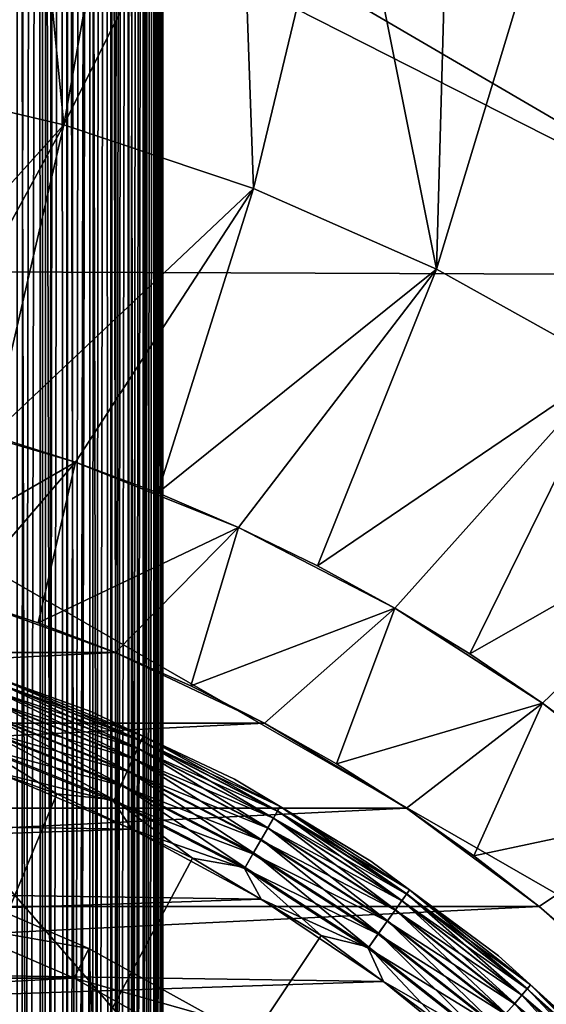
# Model space of a CAD drawing. Header units: metres. Extents: x -105 to 105, y -68 to 103.
# Tile 188 of 256: x 3.01 to 5.91, y 2.9 to 8.31. Entities that reach past the tile are written whole.
import ezdxf

# ---------------------------------------------------------------- set-up
doc = ezdxf.new("R2010")
doc.units = ezdxf.units.M
doc.layers.add('solid_FIT-BATH-150_SW0001', color=7, linetype='CONTINUOUS')
doc.layers.add('solid_FIT-BATH-150_SW0001_01', color=7, linetype='CONTINUOUS')

msp = doc.modelspace()

# ---------------------------------------------------------------- linework, layer by layer
at = {"layer": 'solid_FIT-BATH-150_SW0001'}
for points in [[(7.418929, 6.905749, 15.924071), (0, 11.240217, 15.982179), (0, 10.669491, 15.975034)], [(7.418929, 6.905749, 15.924071), (7.468359, 11.233982, 15.982239), (0, 11.240217, 15.982179)], [(7.418929, 6.905749, 15.924071), (0, 10.669491, 15.975034), (0, 6.935082, 15.924421)], [(3.685249, 2.69447, 15.858294), (0, 6.935082, 15.924421), (0, 2.69447, 15.858294)], [(3.539544, 4.83183, -36.203499), (-4.359771, 4.443987, -36.203499), (-3.539374, 4.831905, -36.203499)], [(4.359994, 4.443869, -36.203499), (-5.139493, 3.976613, -36.203499), (-4.359771, 4.443987, -36.203499)], [(5.139667, 3.976497, -36.203499), (-5.86811, 3.436203, -36.203499), (-5.139493, 3.976613, -36.203499)], [(5.868245, 3.436093, -36.203499), (-6.540164, 2.82712, -36.203499), (-5.86811, 3.436203, -36.203499)], [(3.313405, 3.042087, -19.703499), (-3.980774, 2.671716, -19.703499), (-3.313188, 3.042195, -19.703499)]]:
    msp.add_3dface(points, dxfattribs=at)
at = {"layer": 'solid_FIT-BATH-150_SW0001_01'}
for points in [[(3, -33.664112, 59.796501), (3, 21.43195, 59.796501), (3.040517, 21.343046, 59.797527)], [(3, -33.664112, 59.796501), (3.040517, 21.343046, 59.797527), (3.080972, 21.254049, 59.80061)], [(3, -33.664112, 59.796501), (3.080972, 21.254049, 59.80061), (3.12122, 21.165051, 59.80574)], [(3.138919, -33.664112, 59.808655), (3, -33.664112, 59.796501), (3.12122, 21.165051, 59.80574)], [(3.138919, -33.664112, 59.808655), (3.12122, 21.165051, 59.80574), (3.161157, 21.076048, 59.812901)], [(3.138919, -33.664112, 59.808655), (3.161157, 21.076048, 59.812901), (3.20068, 20.987041, 59.822083)], [(3.138919, -33.664112, 59.808655), (3.20068, 20.987041, 59.822083), (3.207005, 20.972694, 59.823746)], [(3.138919, -33.664112, 59.808655), (3.207005, 20.972694, 59.823746), (3.239683, 20.898045, 59.833252)], [(3.273747, -33.664112, 59.844795), (3.138919, -33.664112, 59.808655), (3.239683, 20.898045, 59.833252)], [(3.273747, -33.664112, 59.844795), (3.239683, 20.898045, 59.833252), (3.278069, 20.809046, 59.846382)], [(3.273747, -33.664112, 59.844795), (3.278069, 20.809046, 59.846382), (3.315742, 20.720045, 59.861446)], [(3.273747, -33.664112, 59.844795), (3.315742, 20.720045, 59.861446), (3.352604, 20.631039, 59.878399)], [(3.273747, -33.664112, 59.844795), (3.352604, 20.631039, 59.878399), (3.38856, 20.542028, 59.897202)], [(3.273747, -33.664112, 59.844795), (3.38856, 20.542028, 59.897202), (3.399937, 20.513348, 59.903645)], [(3.400242, -33.664112, 59.90382), (3.273747, -33.664112, 59.844795), (3.399937, 20.513348, 59.903645)], [(3.400242, -33.664112, 59.90382), (3.399937, 20.513348, 59.903645), (3.423515, 20.453022, 59.917801)], [(3.400242, -33.664112, 59.90382), (3.423515, 20.453022, 59.917801), (3.457379, 20.364017, 59.940144)], [(3.400242, -33.664112, 59.90382), (3.457379, 20.364017, 59.940144), (3.490068, 20.275011, 59.964176)], [(3.514551, -33.664112, 59.983936), (3.400242, -33.664112, 59.90382), (3.490068, 20.275011, 59.964176)], [(3.514551, -33.664112, 59.983936), (3.490068, 20.275011, 59.964176), (3.521496, 20.186005, 59.989838)], [(3.514551, -33.664112, 59.983936), (3.521496, 20.186005, 59.989838), (3.551583, 20.096998, 60.017056)], [(3.514551, -33.664112, 59.983936), (3.551583, 20.096998, 60.017056), (3.565638, 20.053926, 60.030769)], [(3.514551, -33.664112, 59.983936), (3.565638, 20.053926, 60.030769), (3.580251, 20.007994, 60.045765)], [(3.514551, -33.664112, 59.983936), (3.580251, 20.007994, 60.045765), (3.607426, 19.918993, 60.075893)], [(3.613194, -33.664112, 60.082699), (3.514551, -33.664112, 59.983936), (3.607426, 19.918993, 60.075893)], [(3.613194, -33.664112, 60.082699), (3.607426, 19.918993, 60.075893), (3.633039, 19.829992, 60.107357)], [(3.613194, -33.664112, 60.082699), (3.633039, 19.829992, 60.107357), (3.657024, 19.740992, 60.140079)], [(3.613194, -33.664112, 60.082699), (3.657024, 19.740992, 60.140079), (3.679319, 19.651989, 60.173981)], [(3.613194, -33.664112, 60.082699), (3.679319, 19.651989, 60.173981), (3.692791, 19.594517, 60.196449)], [(3.693169, -33.664112, 60.197105), (3.613194, -33.664112, 60.082699), (3.692791, 19.594517, 60.196449)], [(3.693169, -33.664112, 60.197105), (3.692791, 19.594517, 60.196449), (3.699867, 19.562984, 60.208961)], [(3.693169, -33.664112, 60.197105), (3.699867, 19.562984, 60.208961), (3.718615, 19.473978, 60.244946)], [(3.693169, -33.664112, 60.197105), (3.718615, 19.473978, 60.244946), (3.735514, 19.384966, 60.28183)], [(3.693169, -33.664112, 60.197105), (3.735514, 19.384966, 60.28183), (3.750522, 19.295948, 60.319523)], [(3.75204, -33.664112, 60.323673), (3.693169, -33.664112, 60.197105), (3.750522, 19.295948, 60.319523)], [(3.75204, -33.664112, 60.323673), (3.750522, 19.295948, 60.319523), (3.7636, 19.206924, 60.357933)], [(3.75204, -33.664112, 60.323673), (3.7636, 19.206924, 60.357933), (3.772731, 19.135014, 60.389412)], [(3.75204, -33.664112, 60.323673), (3.772731, 19.135014, 60.389412), (3.774714, 19.117899, 60.396954)], [(3.75204, -33.664112, 60.323673), (3.774714, 19.117899, 60.396954), (3.783834, 19.028872, 60.436489)], [(3.788015, -33.664112, 60.458546), (3.75204, -33.664112, 60.323673), (3.783834, 19.028872, 60.436489)], [(3.788015, -33.664112, 60.458546), (3.783834, 19.028872, 60.436489), (3.790939, 18.93984, 60.476437)], [(3.788015, -33.664112, 60.458546), (3.790939, 18.93984, 60.476437), (3.796009, 18.850805, 60.516693)], [(3.788015, -33.664112, 60.458546), (3.796009, 18.850805, 60.516693), (3.799032, 18.761766, 60.557156)], [(3.788015, -33.664112, 60.458546), (3.799032, 18.761766, 60.557156), (3.8, 18.675392, 60.5965)], [(3, 18.675392, 72.796501), (3, -33.664112, 72.796501), (3.137956, -33.664112, 72.784515)], [(3, 18.675392, 72.796501), (3.137956, -33.664112, 72.784515), (3.138919, 18.675392, 72.784348)], [(3.138919, 18.675392, 72.784348), (3.137956, -33.664112, 72.784515), (3.272829, -33.664112, 72.748543)], [(3.273747, 18.675392, 72.748207), (3.138919, 18.675392, 72.784348), (3.272829, -33.664112, 72.748543)], [(3.273747, 18.675392, 72.748207), (3.272829, -33.664112, 72.748543), (3.399395, -33.664112, 72.689674)], [(3.400242, 18.675392, 72.689178), (3.273747, 18.675392, 72.748207), (3.399395, -33.664112, 72.689674)], [(3.400242, 18.675392, 72.689178), (3.399395, -33.664112, 72.689674), (3.513802, -33.664112, 72.609695)], [(3.514551, 18.675392, 72.60907), (3.400242, 18.675392, 72.689178), (3.513802, -33.664112, 72.609695)], [(3.514551, 18.675392, 72.60907), (3.513802, -33.664112, 72.609695), (3.612566, -33.664112, 72.511055)], [(3.613194, 18.675392, 72.510307), (3.514551, 18.675392, 72.60907), (3.612566, -33.664112, 72.511055)], [(3.613194, 18.675392, 72.510307), (3.612566, -33.664112, 72.511055), (3.692681, -33.664112, 72.396744)], [(3.693169, 18.675392, 72.395897), (3.613194, 18.675392, 72.510307), (3.692681, -33.664112, 72.396744)], [(3.693169, 18.675392, 72.395897), (3.692681, -33.664112, 72.396744), (3.751706, -33.664112, 72.270248)], [(3.75204, 18.675392, 72.269333), (3.693169, 18.675392, 72.395897), (3.751706, -33.664112, 72.270248)], [(3.75204, 18.675392, 72.269333), (3.751706, -33.664112, 72.270248), (3.787846, -33.664112, 72.135422)], [(3.788015, 18.675392, 72.13446), (3.75204, 18.675392, 72.269333), (3.787846, -33.664112, 72.135422)], [(3.788015, 18.675392, 72.13446), (3.787846, -33.664112, 72.135422), (3.8, -33.664112, 71.996498)], [(3.8, -33.664112, 60.5965), (3.788015, -33.664112, 60.458546), (3.8, 18.675392, 60.5965)], [(3.788015, 18.675392, 72.13446), (3.8, -33.664112, 71.996498), (3.8, 18.675392, 71.996498)], [(3.8, -33.664112, 71.996498), (3.8, -33.664112, 60.5965), (3.8, 18.675392, 60.5965)], [(3.8, 18.675392, 71.996498), (3.8, -33.664112, 71.996498), (3.8, 18.675392, 60.5965)], [(2.186723, 7.983248, -15.203499), (2.435683, 10.098774, -15.203499), (3.037053, 9.97915, -15.203499)], [(3.256901, 7.731475, -15.203499), (2.186723, 7.983248, -15.203499), (3.037053, 9.97915, -15.203499)], [(3.256901, 7.731475, -15.203499), (3.037053, 9.97915, -15.203499), (3.631102, 9.833805, -15.203499)], [(3.256901, 7.731475, -15.203499), (3.631102, 9.833805, -15.203499), (4.218853, 9.662375, -15.203499)], [(4.298645, 7.382286, -15.203499), (3.256901, 7.731475, -15.203499), (4.218853, 9.662375, -15.203499)], [(4.298645, 7.382286, -15.203499), (4.218853, 9.662375, -15.203499), (4.7989, 9.46545, -15.203499)], [(5.303945, 6.938475, -15.203499), (4.298645, 7.382286, -15.203499), (4.7989, 9.46545, -15.203499)], [(5.303945, 6.938475, -15.203499), (4.7989, 9.46545, -15.203499), (5.368294, 9.244006, -15.203499)], [(5.303945, 6.938475, -15.203499), (5.368294, 9.244006, -15.203499), (5.928224, 8.997518, -15.203499)], [(6.26476, 6.403328, -15.203499), (5.303945, 6.938475, -15.203499), (5.928224, 8.997518, -15.203499)], [(2.186567, 7.983278, -24.453499), (3.256982, 7.731502, -24.453499), (1.921167, 6.252413, -26.203499)], [(2.186567, 7.983278, -24.453499), (2.186723, 7.983248, -15.203499), (3.256901, 7.731475, -15.203499)], [(2.186567, 7.983278, -24.453499), (3.256901, 7.731475, -15.203499), (3.256982, 7.731502, -24.453499)], [(3.256982, 7.731502, -24.453499), (2.393266, 6.1497, -26.203499), (1.921167, 6.252413, -26.203499)], [(3.256982, 7.731502, -24.453499), (2.859797, 6.02468, -26.203499), (2.393266, 6.1497, -26.203499)], [(3.256982, 7.731502, -24.453499), (4.298605, 7.382373, -24.453499), (2.859797, 6.02468, -26.203499)], [(3.256982, 7.731502, -24.453499), (3.256901, 7.731475, -15.203499), (4.298645, 7.382286, -15.203499)], [(3.256982, 7.731502, -24.453499), (4.298645, 7.382286, -15.203499), (4.298605, 7.382373, -24.453499)], [(4.298605, 7.382373, -24.453499), (3.31981, 5.877622, -26.203499), (2.859797, 6.02468, -26.203499)], [(4.298605, 7.382373, -24.453499), (3.772279, 5.708861, -26.203499), (3.31981, 5.877622, -26.203499)], [(4.298605, 7.382373, -24.453499), (5.304124, 6.938412, -24.453499), (3.772279, 5.708861, -26.203499)], [(4.298605, 7.382373, -24.453499), (4.298645, 7.382286, -15.203499), (5.304124, 6.938412, -24.453499)], [(5.304124, 6.938412, -24.453499), (4.298645, 7.382286, -15.203499), (5.303945, 6.938475, -15.203499)], [(7.374184, 2.69447, 15.858294), (0, 6.935082, 15.924421), (3.685249, 2.69447, 15.858294)], [(7.418929, 6.905749, 15.924071), (0, 6.935082, 15.924421), (7.374184, 2.69447, 15.858294)], [(5.304124, 6.938412, -24.453499), (4.216168, 5.518787, -26.203499), (3.772279, 5.708861, -26.203499)], [(5.304124, 6.938412, -24.453499), (4.650641, 5.307753, -26.203499), (4.216168, 5.518787, -26.203499)], [(5.304124, 6.938412, -24.453499), (6.264613, 6.403428, -24.453499), (4.650641, 5.307753, -26.203499)], [(5.304124, 6.938412, -24.453499), (5.303945, 6.938475, -15.203499), (6.26476, 6.403328, -15.203499)], [(5.304124, 6.938412, -24.453499), (6.26476, 6.403328, -15.203499), (6.264613, 6.403428, -24.453499)], [(6.264613, 6.403428, -24.453499), (5.074865, 5.076124, -26.203499), (4.650641, 5.307753, -26.203499)], [(6.264613, 6.403428, -24.453499), (5.487712, 4.824478, -26.203499), (5.074865, 5.076124, -26.203499)], [(6.264613, 6.403428, -24.453499), (7.171573, 5.782126, -24.453499), (5.487712, 4.824478, -26.203499)], [(2.247843, 5.258608, -35.203499), (2.393266, 6.1497, -34.303497), (3.31981, 5.877622, -34.303497)], [(2.393266, 6.1497, -34.303497), (2.859797, 6.02468, -26.203499), (3.31981, 5.877622, -26.203499)], [(3.31981, 5.877622, -34.303497), (2.393266, 6.1497, -34.303497), (3.31981, 5.877622, -26.203499)], [(2.685302, 5.137535, -35.203499), (2.247843, 5.258608, -35.203499), (3.31981, 5.877622, -34.303497)], [(3.116271, 4.995156, -35.203499), (2.685302, 5.137535, -35.203499), (3.31981, 5.877622, -34.303497)], [(3.116271, 4.995156, -35.203499), (3.31981, 5.877622, -34.303497), (4.216168, 5.518787, -34.303497)], [(3.31981, 5.877622, -34.303497), (3.31981, 5.877622, -26.203499), (3.772279, 5.708861, -26.203499)], [(3.31981, 5.877622, -34.303497), (3.772279, 5.708861, -26.203499), (4.216168, 5.518787, -26.203499)], [(4.216168, 5.518787, -34.303497), (3.31981, 5.877622, -34.303497), (4.216168, 5.518787, -26.203499)], [(7.171573, 5.782126, -24.453499), (5.887936, 4.553579, -26.203499), (5.487712, 4.824478, -26.203499)], [(7.171573, 5.782126, -24.453499), (6.274478, 4.264197, -26.203499), (5.887936, 4.553579, -26.203499)], [(3.539686, 4.83183, -35.203499), (3.116271, 4.995156, -35.203499), (4.216168, 5.518787, -34.303497)], [(3.954581, 4.647933, -35.203499), (3.539686, 4.83183, -35.203499), (4.216168, 5.518787, -34.303497)], [(3.954581, 4.647933, -35.203499), (4.216168, 5.518787, -34.303497), (5.074865, 5.076124, -34.303497)], [(4.216168, 5.518787, -34.303497), (4.216168, 5.518787, -26.203499), (4.650641, 5.307753, -26.203499)], [(4.216168, 5.518787, -34.303497), (4.650641, 5.307753, -26.203499), (5.074865, 5.076124, -26.203499)], [(5.074865, 5.076124, -34.303497), (4.216168, 5.518787, -34.303497), (5.074865, 5.076124, -26.203499)], [(3.539544, 4.83183, -36.203499), (-3.539374, 4.831905, -36.203499), (2.685641, 5.137376, -36.203499)], [(2.685641, 5.137376, -36.203499), (2.685302, 5.137535, -35.203499), (3.116271, 4.995156, -35.203499)], [(2.685641, 5.137376, -36.203499), (3.116271, 4.995156, -35.203499), (3.539686, 4.83183, -35.203499)], [(3.539544, 4.83183, -36.203499), (2.685641, 5.137376, -36.203499), (3.539686, 4.83183, -35.203499)], [(4.360126, 4.443817, -35.203499), (3.954581, 4.647933, -35.203499), (5.074865, 5.076124, -34.303497)], [(4.755437, 4.219885, -35.203499), (4.360126, 4.443817, -35.203499), (5.074865, 5.076124, -34.303497)], [(4.755437, 4.219885, -35.203499), (5.074865, 5.076124, -34.303497), (5.887936, 4.553579, -34.303497)], [(5.074865, 5.076124, -34.303497), (5.074865, 5.076124, -26.203499), (5.487712, 4.824478, -26.203499)], [(5.074865, 5.076124, -34.303497), (5.487712, 4.824478, -26.203499), (5.887936, 4.553579, -26.203499)], [(5.887936, 4.553579, -34.303497), (5.074865, 5.076124, -34.303497), (5.887936, 4.553579, -26.203499)], [(4.359994, 4.443869, -36.203499), (-4.359771, 4.443987, -36.203499), (3.539544, 4.83183, -36.203499)], [(3.539544, 4.83183, -36.203499), (3.539686, 4.83183, -35.203499), (3.954581, 4.647933, -35.203499)], [(3.539544, 4.83183, -36.203499), (3.954581, 4.647933, -35.203499), (4.360126, 4.443817, -35.203499)], [(4.359994, 4.443869, -36.203499), (3.539544, 4.83183, -36.203499), (4.360126, 4.443817, -35.203499)], [(2.583366, 4.802708, 37.416477), (3.405713, 4.508486, 37.416477), (2.583371, 4.802706, 20.407827)], [(2.907832, 4.687516, 37.512955), (3.405713, 4.508486, 37.416477), (2.583366, 4.802708, 37.416477)], [(2.583371, 4.802706, 20.407827), (3.405717, 4.508484, 20.407827), (2.9078, 4.687425, 20.31086)], [(3.405713, 4.508486, 37.416477), (3.405717, 4.508484, 20.407827), (2.583371, 4.802706, 20.407827)], [(2.898518, 4.660606, 20.216938), (3.681461, 4.347163, 20.216938), (2.883416, 4.616971, 20.130367)], [(2.883901, 4.618373, 37.6917), (3.662896, 4.306511, 37.6917), (2.898716, 4.661179, 37.605892)], [(2.9078, 4.687425, 20.31086), (3.69325, 4.372978, 20.31086), (2.898518, 4.660606, 20.216938)], [(3.69325, 4.372978, 20.31086), (3.681461, 4.347163, 20.216938), (2.898518, 4.660606, 20.216938)], [(2.898716, 4.661179, 37.605892), (3.681713, 4.347714, 37.605892), (2.907832, 4.687516, 37.512955)], [(3.662896, 4.306511, 37.6917), (3.681713, 4.347714, 37.605892), (2.898716, 4.661179, 37.605892)], [(3.405717, 4.508484, 20.407827), (3.69325, 4.372978, 20.31086), (2.9078, 4.687425, 20.31086)], [(2.907832, 4.687516, 37.512955), (3.69329, 4.373066, 37.512955), (3.405713, 4.508486, 37.416477)], [(3.681713, 4.347714, 37.605892), (3.69329, 4.373066, 37.512955), (2.907832, 4.687516, 37.512955)], [(2.883416, 4.616971, 20.130367), (3.662279, 4.305161, 20.130367), (2.863075, 4.5582, 20.054482)], [(2.863945, 4.560713, 37.767139), (3.637549, 4.251009, 37.767139), (2.883901, 4.618373, 37.6917)], [(3.681461, 4.347163, 20.216938), (3.662279, 4.305161, 20.130367), (2.883416, 4.616971, 20.130367)], [(3.637549, 4.251009, 37.767139), (3.662896, 4.306511, 37.6917), (2.883901, 4.618373, 37.6917)], [(2.863075, 4.5582, 20.054482), (3.636444, 4.24859, 20.054482), (2.838279, 4.486557, 19.992201)], [(2.839598, 4.490369, 37.829376), (3.606626, 4.183298, 37.829376), (2.863945, 4.560713, 37.767139)], [(3.662279, 4.305161, 20.130367), (3.636444, 4.24859, 20.054482), (2.863075, 4.5582, 20.054482)], [(3.606626, 4.183298, 37.829376), (3.637549, 4.251009, 37.767139), (2.863945, 4.560713, 37.767139)], [(5.1393, 3.976798, -35.203499), (4.755437, 4.219885, -35.203499), (5.887936, 4.553579, -34.303497)], [(5.510502, 3.715348, -35.203499), (5.1393, 3.976798, -35.203499), (5.887936, 4.553579, -34.303497)], [(5.510502, 3.715348, -35.203499), (5.887936, 4.553579, -34.303497), (6.646709, 3.956856, -34.303497)], [(5.887936, 4.553579, -34.303497), (5.887936, 4.553579, -26.203499), (6.274478, 4.264197, -26.203499)], [(5.887936, 4.553579, -34.303497), (6.274478, 4.264197, -26.203499), (6.646709, 3.956856, -26.203499)], [(6.646709, 3.956856, -34.303497), (5.887936, 4.553579, -34.303497), (6.646709, 3.956856, -26.203499)], [(3.405713, 4.508486, 37.416477), (4.195261, 4.135078, 37.416477), (3.405717, 4.508484, 20.407827)], [(3.69329, 4.373066, 37.512955), (4.195261, 4.135078, 37.416477), (3.405713, 4.508486, 37.416477)], [(3.405717, 4.508484, 20.407827), (4.195265, 4.135076, 20.407827), (3.69325, 4.372978, 20.31086)], [(4.195261, 4.135078, 37.416477), (4.195265, 4.135076, 20.407827), (3.405717, 4.508484, 20.407827)], [(5.139667, 3.976497, -36.203499), (-5.139493, 3.976613, -36.203499), (4.359994, 4.443869, -36.203499)], [(2.838279, 4.486557, 19.992201), (3.60495, 4.179627, 19.992201), (2.809982, 4.404799, 19.945925)], [(2.811779, 4.40999, 37.876064), (3.571292, 4.105927, 37.876064), (2.839598, 4.490369, 37.829376)], [(3.636444, 4.24859, 20.054482), (3.60495, 4.179627, 19.992201), (2.838279, 4.486557, 19.992201)], [(3.571292, 4.105927, 37.876064), (3.606626, 4.183298, 37.829376), (2.839598, 4.490369, 37.829376)], [(4.359994, 4.443869, -36.203499), (4.360126, 4.443817, -35.203499), (4.755437, 4.219885, -35.203499)], [(4.359994, 4.443869, -36.203499), (4.755437, 4.219885, -35.203499), (5.1393, 3.976798, -35.203499)], [(5.139667, 3.976497, -36.203499), (4.359994, 4.443869, -36.203499), (5.1393, 3.976798, -35.203499)], [(2.809982, 4.404799, 19.945925), (3.56901, 4.10093, 19.945925), (2.779275, 4.316075, 19.917435)], [(2.781534, 4.322603, 37.905445), (3.532877, 4.021811, 37.905445), (2.811779, 4.40999, 37.876064)], [(3.60495, 4.179627, 19.992201), (3.56901, 4.10093, 19.945925), (2.809982, 4.404799, 19.945925)], [(3.532877, 4.021811, 37.905445), (3.571292, 4.105927, 37.876064), (2.811779, 4.40999, 37.876064)], [(0, -3.714112, 38.063175), (3.21772, 4.054605, 37.916401), (2.440766, 4.332585, 37.916401)], [(2.440766, 4.332585, 37.916401), (3.21772, 4.054605, 37.916401), (2.781534, 4.322603, 37.905445)], [(3.681461, 4.347163, 20.216938), (4.431064, 3.960716, 20.216938), (3.662279, 4.305161, 20.130367)], [(3.662896, 4.306511, 37.6917), (4.408719, 3.922013, 37.6917), (3.681713, 4.347714, 37.605892)], [(3.69325, 4.372978, 20.31086), (4.445253, 3.985293, 20.31086), (3.681461, 4.347163, 20.216938)], [(4.445253, 3.985293, 20.31086), (4.431064, 3.960716, 20.216938), (3.681461, 4.347163, 20.216938)], [(3.681713, 4.347714, 37.605892), (4.431367, 3.96124, 37.605892), (3.69329, 4.373066, 37.512955)], [(4.408719, 3.922013, 37.6917), (4.431367, 3.96124, 37.605892), (3.681713, 4.347714, 37.605892)], [(4.195265, 4.135076, 20.407827), (4.445253, 3.985293, 20.31086), (3.69325, 4.372978, 20.31086)], [(3.69329, 4.373066, 37.512955), (4.445302, 3.985377, 37.512955), (4.195261, 4.135078, 37.416477)], [(4.431367, 3.96124, 37.605892), (4.445302, 3.985377, 37.512955), (3.69329, 4.373066, 37.512955)], [(2.779275, 4.316075, 19.917435), (3.530008, 4.015527, 19.917435), (2.887225, 4.174028, 19.907827)], [(3.56901, 4.10093, 19.945925), (3.530008, 4.015527, 19.917435), (2.779275, 4.316075, 19.917435)], [(3.21772, 4.054605, 37.916401), (3.532877, 4.021811, 37.905445), (2.781534, 4.322603, 37.905445)], [(3.662279, 4.305161, 20.130367), (4.407977, 3.920727, 20.130367), (3.636444, 4.24859, 20.054482)], [(3.637549, 4.251009, 37.767139), (4.378211, 3.869171, 37.767139), (3.662896, 4.306511, 37.6917)], [(4.431064, 3.960716, 20.216938), (4.407977, 3.920727, 20.130367), (3.662279, 4.305161, 20.130367)], [(4.378211, 3.869171, 37.767139), (4.408719, 3.922013, 37.6917), (3.662896, 4.306511, 37.6917)], [(3.636444, 4.24859, 20.054482), (4.376881, 3.866868, 20.054482), (3.60495, 4.179627, 19.992201)], [(3.606626, 4.183298, 37.829376), (4.340991, 3.804706, 37.829376), (3.637549, 4.251009, 37.767139)], [(4.407977, 3.920727, 20.130367), (4.376881, 3.866868, 20.054482), (3.636444, 4.24859, 20.054482)], [(4.340991, 3.804706, 37.829376), (4.378211, 3.869171, 37.767139), (3.637549, 4.251009, 37.767139)], [(-3.408535, 3.963238, 19.907827), (2.887225, 4.174028, 19.907827), (3.630387, 3.860819, 19.907827)], [(3.530008, 4.015527, 19.917435), (3.630387, 3.860819, 19.907827), (2.887225, 4.174028, 19.907827)], [(3.60495, 4.179627, 19.992201), (4.338974, 3.801212, 19.992201), (3.56901, 4.10093, 19.945925)], [(3.571292, 4.105927, 37.876064), (4.298463, 3.731044, 37.876064), (3.606626, 4.183298, 37.829376)], [(4.376881, 3.866868, 20.054482), (4.338974, 3.801212, 19.992201), (3.60495, 4.179627, 19.992201)], [(4.298463, 3.731044, 37.876064), (4.340991, 3.804706, 37.829376), (3.606626, 4.183298, 37.829376)], [(4.195261, 4.135078, 37.416477), (4.944407, 3.68608, 37.416477), (4.195265, 4.135076, 20.407827)], [(4.445302, 3.985377, 37.512955), (4.944407, 3.68608, 37.416477), (4.195261, 4.135078, 37.416477)], [(4.195265, 4.135076, 20.407827), (4.944412, 3.686077, 20.407827), (4.445253, 3.985293, 20.31086)], [(4.944407, 3.68608, 37.416477), (4.944412, 3.686077, 20.407827), (4.195265, 4.135076, 20.407827)], [(3.56901, 4.10093, 19.945925), (4.295716, 3.726287, 19.945925), (3.530008, 4.015527, 19.917435)], [(3.532877, 4.021811, 37.905445), (4.252226, 3.65096, 37.905445), (3.571292, 4.105927, 37.876064)], [(4.338974, 3.801212, 19.992201), (4.295716, 3.726287, 19.945925), (3.56901, 4.10093, 19.945925)], [(4.252226, 3.65096, 37.905445), (4.298463, 3.731044, 37.876064), (3.571292, 4.105927, 37.876064)], [(0, -3.714112, 38.063175), (3.963685, 3.701808, 37.916401), (3.21772, 4.054605, 37.916401)], [(3.21772, 4.054605, 37.916401), (3.963685, 3.701808, 37.916401), (3.532877, 4.021811, 37.905445)], [(3.530008, 4.015527, 19.917435), (4.248773, 3.644978, 19.917435), (3.630387, 3.860819, 19.907827)], [(4.295716, 3.726287, 19.945925), (4.248773, 3.644978, 19.917435), (3.530008, 4.015527, 19.917435)], [(3.963685, 3.701808, 37.916401), (4.252226, 3.65096, 37.905445), (3.532877, 4.021811, 37.905445)], [(5.868245, 3.436093, -36.203499), (-5.86811, 3.436203, -36.203499), (5.139667, 3.976497, -36.203499)], [(-4.1292, 3.600832, 19.907827), (-3.408535, 3.963238, 19.907827), (3.630387, 3.860819, 19.907827)], [(4.431064, 3.960716, 20.216938), (5.140538, 3.504764, 20.216938), (4.407977, 3.920727, 20.130367)], [(4.408719, 3.922013, 37.6917), (5.114615, 3.46836, 37.6917), (4.431367, 3.96124, 37.605892)], [(4.445253, 3.985293, 20.31086), (5.157, 3.527881, 20.31086), (4.431064, 3.960716, 20.216938)], [(5.157, 3.527881, 20.31086), (5.140538, 3.504764, 20.216938), (4.431064, 3.960716, 20.216938)], [(4.431367, 3.96124, 37.605892), (5.14089, 3.505258, 37.605892), (4.445302, 3.985377, 37.512955)], [(5.114615, 3.46836, 37.6917), (5.14089, 3.505258, 37.605892), (4.431367, 3.96124, 37.605892)], [(4.944412, 3.686077, 20.407827), (5.157, 3.527881, 20.31086), (4.445253, 3.985293, 20.31086)], [(4.445302, 3.985377, 37.512955), (5.157056, 3.527961, 37.512955), (4.944407, 3.68608, 37.416477)], [(5.14089, 3.505258, 37.605892), (5.157056, 3.527961, 37.512955), (4.445302, 3.985377, 37.512955)], [(5.139667, 3.976497, -36.203499), (5.1393, 3.976798, -35.203499), (5.510502, 3.715348, -35.203499)], [(5.139667, 3.976497, -36.203499), (5.510502, 3.715348, -35.203499), (5.868166, 3.436211, -35.203499)], [(5.868245, 3.436093, -36.203499), (5.139667, 3.976497, -36.203499), (5.868166, 3.436211, -35.203499)], [(5.868166, 3.436211, -35.203499), (5.510502, 3.715348, -35.203499), (6.646709, 3.956856, -34.303497)], [(6.211723, 3.139865, -35.203499), (5.868166, 3.436211, -35.203499), (6.646709, 3.956856, -34.303497)], [(4.407977, 3.920727, 20.130367), (5.113754, 3.467151, 20.130367), (4.376881, 3.866868, 20.054482)], [(4.378211, 3.869171, 37.767139), (5.079223, 3.418658, 37.767139), (4.408719, 3.922013, 37.6917)], [(5.140538, 3.504764, 20.216938), (5.113754, 3.467151, 20.130367), (4.407977, 3.920727, 20.130367)], [(5.079223, 3.418658, 37.767139), (5.114615, 3.46836, 37.6917), (4.408719, 3.922013, 37.6917)], [(-4.1292, 3.600832, 19.907827), (3.630387, 3.860819, 19.907827), (4.341418, 3.476946, 19.907827)], [(4.248773, 3.644978, 19.917435), (4.341418, 3.476946, 19.907827), (3.630387, 3.860819, 19.907827)], [(4.376881, 3.866868, 20.054482), (5.07768, 3.416492, 20.054482), (4.338974, 3.801212, 19.992201)], [(4.340991, 3.804706, 37.829376), (5.036044, 3.358022, 37.829376), (4.378211, 3.869171, 37.767139)], [(5.113754, 3.467151, 20.130367), (5.07768, 3.416492, 20.054482), (4.376881, 3.866868, 20.054482)], [(5.036044, 3.358022, 37.829376), (5.079223, 3.418658, 37.767139), (4.378211, 3.869171, 37.767139)], [(4.338974, 3.801212, 19.992201), (5.033704, 3.354736, 19.992201), (4.295716, 3.726287, 19.945925)], [(4.298463, 3.731044, 37.876064), (4.986706, 3.288737, 37.876064), (4.340991, 3.804706, 37.829376)], [(5.07768, 3.416492, 20.054482), (5.033704, 3.354736, 19.992201), (4.338974, 3.801212, 19.992201)], [(4.986706, 3.288737, 37.876064), (5.036044, 3.358022, 37.829376), (4.340991, 3.804706, 37.829376)], [(0, -3.714112, 38.063175), (4.671479, 3.277595, 37.916401), (3.963685, 3.701808, 37.916401)], [(3.963685, 3.701808, 37.916401), (4.671479, 3.277595, 37.916401), (4.252226, 3.65096, 37.905445)], [(4.295716, 3.726287, 19.945925), (4.98352, 3.284262, 19.945925), (4.248773, 3.644978, 19.917435)], [(4.252226, 3.65096, 37.905445), (4.933067, 3.213411, 37.905445), (4.298463, 3.731044, 37.876064)], [(5.033704, 3.354736, 19.992201), (4.98352, 3.284262, 19.945925), (4.295716, 3.726287, 19.945925)], [(4.933067, 3.213411, 37.905445), (4.986706, 3.288737, 37.876064), (4.298463, 3.731044, 37.876064)], [(4.944407, 3.68608, 37.416477), (5.645936, 3.165816, 37.416477), (4.944412, 3.686077, 20.407827)], [(5.157056, 3.527961, 37.512955), (5.645936, 3.165816, 37.416477), (4.944407, 3.68608, 37.416477)], [(4.944412, 3.686077, 20.407827), (5.645941, 3.165812, 20.407827), (5.157, 3.527881, 20.31086)], [(5.645936, 3.165816, 37.416477), (5.645941, 3.165812, 20.407827), (4.944412, 3.686077, 20.407827)], [(4.248773, 3.644978, 19.917435), (4.92906, 3.207784, 19.917435), (4.341418, 3.476946, 19.907827)], [(4.98352, 3.284262, 19.945925), (4.92906, 3.207784, 19.917435), (4.248773, 3.644978, 19.917435)], [(4.671479, 3.277595, 37.916401), (4.933067, 3.213411, 37.905445), (4.252226, 3.65096, 37.905445)], [(-4.811514, 3.171276, 19.907827), (-4.1292, 3.600832, 19.907827), (4.341418, 3.476946, 19.907827)], [(5.157, 3.527881, 20.31086), (5.822044, 3.004885, 20.31086), (5.140538, 3.504764, 20.216938)], [(5.14089, 3.505258, 37.605892), (5.803856, 2.983895, 37.605892), (5.157056, 3.527961, 37.512955)], [(5.645941, 3.165812, 20.407827), (5.822044, 3.004885, 20.31086), (5.157, 3.527881, 20.31086)], [(5.157056, 3.527961, 37.512955), (5.822108, 3.004958, 37.512955), (5.645936, 3.165816, 37.416477)], [(5.803856, 2.983895, 37.605892), (5.822108, 3.004958, 37.512955), (5.157056, 3.527961, 37.512955)], [(-4.811514, 3.171276, 19.907827), (4.341418, 3.476946, 19.907827), (5.013776, 3.024069, 19.907827)], [(2.67695, 3.513957, -35.886429), (3.394193, 3.206234, -35.886429), (2.613458, 3.342478, -35.703499)], [(3.394193, -10.634459, -35.886429), (3.394193, 3.206234, -35.886429), (2.67695, 3.513957, -35.886429)], [(3.394193, -10.634459, -35.886429), (2.67695, 3.513957, -35.886429), (2.67695, -10.942181, -35.886429)], [(4.92906, 3.207784, 19.917435), (5.013776, 3.024069, 19.907827), (4.341418, 3.476946, 19.907827)], [(5.113754, 3.467151, 20.130367), (5.773221, 2.948541, 20.130367), (5.07768, 3.416492, 20.054482)], [(5.079223, 3.418658, 37.767139), (5.734236, 2.903549, 37.767139), (5.114615, 3.46836, 37.6917)], [(5.140538, 3.504764, 20.216938), (5.803459, 2.983437, 20.216938), (5.113754, 3.467151, 20.130367)], [(5.803459, 2.983437, 20.216938), (5.773221, 2.948541, 20.130367), (5.113754, 3.467151, 20.130367)], [(5.114615, 3.46836, 37.6917), (5.774193, 2.949662, 37.6917), (5.14089, 3.505258, 37.605892)], [(5.734236, 2.903549, 37.767139), (5.774193, 2.949662, 37.6917), (5.114615, 3.46836, 37.6917)], [(5.822044, 3.004885, 20.31086), (5.803459, 2.983437, 20.216938), (5.140538, 3.504764, 20.216938)], [(5.774193, 2.949662, 37.6917), (5.803856, 2.983895, 37.605892), (5.14089, 3.505258, 37.605892)], [(6.540291, 2.82699, -36.203499), (-6.540164, 2.82712, -36.203499), (5.868245, 3.436093, -36.203499)], [(5.07768, 3.416492, 20.054482), (5.732495, 2.90154, 20.054482), (5.033704, 3.354736, 19.992201)], [(5.036044, 3.358022, 37.829376), (5.68549, 2.847293, 37.829376), (5.079223, 3.418658, 37.767139)], [(5.773221, 2.948541, 20.130367), (5.732495, 2.90154, 20.054482), (5.07768, 3.416492, 20.054482)], [(5.68549, 2.847293, 37.829376), (5.734236, 2.903549, 37.767139), (5.079223, 3.418658, 37.767139)], [(5.868245, 3.436093, -36.203499), (5.868166, 3.436211, -35.203499), (6.211723, 3.139865, -35.203499)], [(5.868245, 3.436093, -36.203499), (6.211723, 3.139865, -35.203499), (6.540558, 2.826806, -35.203499)], [(6.540291, 2.82699, -36.203499), (5.868245, 3.436093, -36.203499), (6.540558, 2.826806, -35.203499)], [(4.986706, 3.288737, 37.876064), (5.629789, 2.783011, 37.876064), (5.036044, 3.358022, 37.829376)], [(5.629789, 2.783011, 37.876064), (5.68549, 2.847293, 37.829376), (5.036044, 3.358022, 37.829376)], [(3.313405, 3.042087, -19.703499), (-3.313188, 3.042195, -19.703499), (2.613487, 3.34243, -19.703499)], [(3.394193, 3.206234, -35.886429), (3.313674, 3.04201, -35.703499), (2.613458, 3.342478, -35.703499)], [(2.613487, 3.34243, -19.703499), (2.613458, 3.342478, -35.703499), (3.313674, 3.04201, -35.703499)], [(3.313405, 3.042087, -19.703499), (2.613487, 3.34243, -19.703499), (3.313674, 3.04201, -35.703499)], [(5.033704, 3.354736, 19.992201), (5.682847, 2.844244, 19.992201), (4.98352, 3.284262, 19.945925)], [(5.732495, 2.90154, 20.054482), (5.682847, 2.844244, 19.992201), (5.033704, 3.354736, 19.992201)], [(0, -3.714112, 38.063175), (5.334285, 2.786048, 37.916401), (4.671479, 3.277595, 37.916401)], [(4.671479, 3.277595, 37.916401), (5.334285, 2.786048, 37.916401), (4.933067, 3.213411, 37.905445)], [(4.98352, 3.284262, 19.945925), (5.626192, 2.778859, 19.945925), (4.92906, 3.207784, 19.917435)], [(4.933067, 3.213411, 37.905445), (5.569232, 2.713125, 37.905445), (4.986706, 3.288737, 37.876064)], [(5.682847, 2.844244, 19.992201), (5.626192, 2.778859, 19.945925), (4.98352, 3.284262, 19.945925)], [(5.569232, 2.713125, 37.905445), (5.629789, 2.783011, 37.876064), (4.986706, 3.288737, 37.876064)], [(3.394193, 3.206234, -35.886429), (4.077437, 2.827032, -35.886429), (3.313674, 3.04201, -35.703499)], [(4.077437, -10.255256, -35.886429), (4.077437, 2.827032, -35.886429), (3.394193, 3.206234, -35.886429)], [(4.077437, -10.255256, -35.886429), (3.394193, 3.206234, -35.886429), (3.394193, -10.634459, -35.886429)], [(4.92906, 3.207784, 19.917435), (5.564709, 2.707904, 19.917435), (5.013776, 3.024069, 19.907827)], [(5.626192, 2.778859, 19.945925), (5.564709, 2.707904, 19.917435), (4.92906, 3.207784, 19.917435)], [(5.334285, 2.786048, 37.916401), (5.569232, 2.713125, 37.905445), (4.933067, 3.213411, 37.905445)], [(-5.450378, 2.677544, 19.907827), (-4.811514, 3.171276, 19.907827), (5.013776, 3.024069, 19.907827)], [(5.645936, 3.165816, 37.416477), (6.293094, 2.579294, 37.416477), (5.645941, 3.165812, 20.407827)], [(5.822108, 3.004958, 37.512955), (6.293094, 2.579294, 37.416477), (5.645936, 3.165816, 37.416477)], [(5.645941, 3.165812, 20.407827), (6.293098, 2.57929, 20.407827), (5.822044, 3.004885, 20.31086)], [(6.293094, 2.579294, 37.416477), (6.293098, 2.57929, 20.407827), (5.645941, 3.165812, 20.407827)], [(3.98102, 2.671561, -19.703499), (-3.980774, 2.671716, -19.703499), (3.313405, 3.042087, -19.703499)], [(3.313405, 3.042087, -19.703499), (3.313674, 3.04201, -35.703499), (3.980748, 2.671753, -35.703499)], [(3.98102, 2.671561, -19.703499), (3.313405, 3.042087, -19.703499), (3.980748, 2.671753, -35.703499)], [(4.077437, 2.827032, -35.886429), (3.980748, 2.671753, -35.703499), (3.313674, 3.04201, -35.703499)], [(-5.450378, 2.677544, 19.907827), (5.013776, 3.024069, 19.907827), (5.626059, 2.523924, 19.907827)], [(5.564709, 2.707904, 19.917435), (5.626059, 2.523924, 19.907827), (5.013776, 3.024069, 19.907827)], [(5.803459, 2.983437, 20.216938), (6.413823, 2.401456, 20.216938), (5.773221, 2.948541, 20.130367)], [(5.774193, 2.949662, 37.6917), (6.381479, 2.370616, 37.6917), (5.803856, 2.983895, 37.605892)], [(5.822044, 3.004885, 20.31086), (6.434363, 2.421041, 20.31086), (5.803459, 2.983437, 20.216938)], [(6.434363, 2.421041, 20.31086), (6.413823, 2.401456, 20.216938), (5.803459, 2.983437, 20.216938)], [(5.803856, 2.983895, 37.605892), (6.414262, 2.401874, 37.605892), (5.822108, 3.004958, 37.512955)], [(6.381479, 2.370616, 37.6917), (6.414262, 2.401874, 37.605892), (5.803856, 2.983895, 37.605892)], [(6.293098, 2.57929, 20.407827), (6.434363, 2.421041, 20.31086), (5.822044, 3.004885, 20.31086)], [(5.822108, 3.004958, 37.512955), (6.434433, 2.421108, 37.512955), (6.293094, 2.579294, 37.416477)], [(6.414262, 2.401874, 37.605892), (6.434433, 2.421108, 37.512955), (5.822108, 3.004958, 37.512955)], [(5.773221, 2.948541, 20.130367), (6.380405, 2.369592, 20.130367), (5.732495, 2.90154, 20.054482)], [(5.734236, 2.903549, 37.767139), (6.33732, 2.32851, 37.767139), (5.774193, 2.949662, 37.6917)], [(6.413823, 2.401456, 20.216938), (6.380405, 2.369592, 20.130367), (5.773221, 2.948541, 20.130367)], [(6.33732, 2.32851, 37.767139), (6.381479, 2.370616, 37.6917), (5.774193, 2.949662, 37.6917)], [(5.732495, 2.90154, 20.054482), (6.335395, 2.326675, 20.054482), (5.682847, 2.844244, 19.992201)], [(5.68549, 2.847293, 37.829376), (6.283446, 2.277142, 37.829376), (5.734236, 2.903549, 37.767139)], [(6.380405, 2.369592, 20.130367), (6.335395, 2.326675, 20.054482), (5.732495, 2.90154, 20.054482)], [(6.283446, 2.277142, 37.829376), (6.33732, 2.32851, 37.767139), (5.734236, 2.903549, 37.767139)]]:
    msp.add_3dface(points, dxfattribs=at)

doc.saveas('drawing.dxf')
